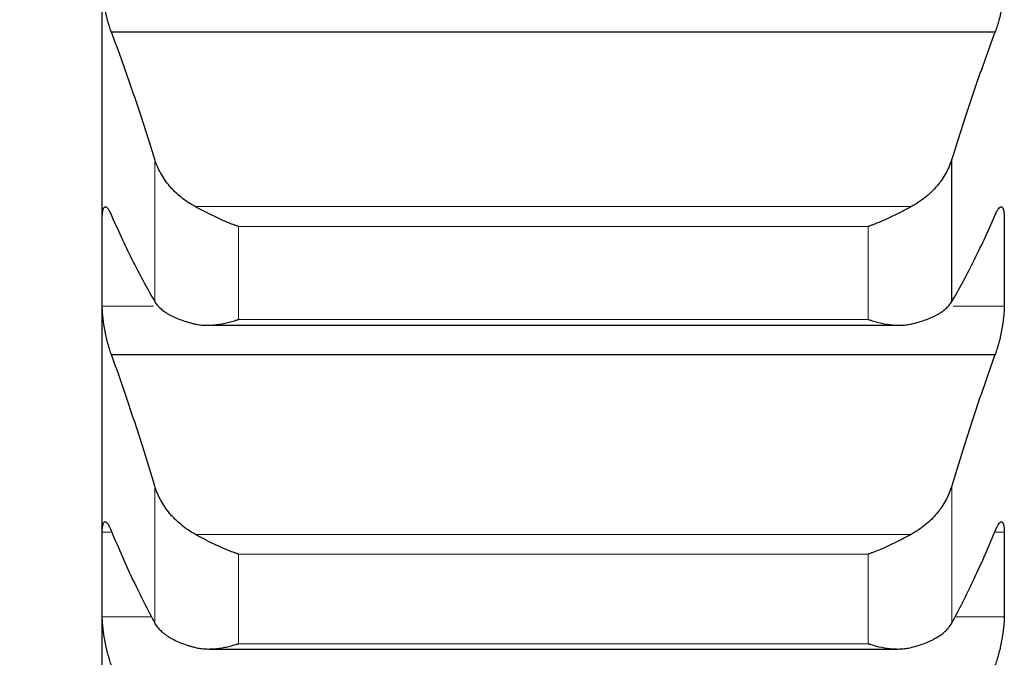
# Model space of a CAD drawing. Header units: inches. Extents: x 0 to 20790, y -12 to 14700.
# Tile 134 of 256: x 6258 to 6315, y 9533 to 9570. Entities that reach past the tile are written whole.
import ezdxf

# ---------------------------------------------------------------- set-up
doc = ezdxf.new("R2010")
doc.units = ezdxf.units.IN
doc.layers.add('1', color=7, linetype='Continuous', true_color=0xffffff)
doc.layers.add('254', color=7, linetype='Continuous', true_color=0xffffff)
doc.styles.add('latin_extended', font='simplex.shx')
doc.dimstyles.get("Standard").update_dxf_attribs({"dimtxt": 0.18, "dimasz": 0.18, "dimexe": 0.18, "dimexo": 0.0625, "dimgap": 0.09, "dimtad": 0, "dimtih": 1, "dimtoh": 1, "dimdec": 4, "dimzin": 0, "dimdsep": 46, "dimtxsty": 'Standard', "dimcen": 0.09, "dimadec": 0, "dimazin": 0, "dimtfac": 1, "dimtdec": 4, "dimtofl": 0, "dimtmove": 0, "dimatfit": 3, "dimfxl": 1, "dimtolj": 1, "dimtzin": 0, "dimarcsym": 0})

# ---------------------------------------------------------------- blocks, each defined once
blk = doc.blocks.new('_U2')
at = {"layer": '254', "color": 3, "linetype": 'Continuous', "lineweight": 13, "transparency": 16777216}
for p, q in [((7346.058, 11562.404), (7346.058, 8391.817)), ((658.558, 9851.463), (658.558, 8391.817)), ((781.058, 8426.817), (7223.558, 8426.817))]:
    blk.add_line(p, q, dxfattribs=at)
at = {"layer": '254', "color": 3, "transparency": 16777216}
for points in [[(781.058, 8447.233), (781.058, 8406.4), (658.558, 8426.817)], [(7223.558, 8406.4), (7223.558, 8447.233), (7346.058, 8426.817)]]:
    blk.add_solid(points, dxfattribs=at)
at = {"layer": 'Defpoints', "color": 0, "transparency": 16777216}
for p in [(7346.058, 11597.404), (658.558, 9886.463), (7346.058, 8426.817)]:
    blk.add_point(p, dxfattribs=at)
at = {"layer": '254', "color": 2, "lineweight": 13, "transparency": 16777216, "insert": (3786.475, 8610.567), "char_height": 122.5, "attachment_point": 1, "style": 'latin_extended'}
blk.add_mtext('\\A1;6687', dxfattribs=at)

msp = doc.modelspace()

# ---------------------------------------------------------------- linework, layer by layer
at = {"layer": '1', "color": 2, "linetype": 'Continuous', "lineweight": 25}
for p, q in [((6262.558, 9555.558), (6262.558, 9574.235)), ((6314.021, 9568.801), (6263.096, 9568.801)), ((6311.532, 9553.28), (6311.532, 9561.48)), ((6262.558, 9537.552), (6262.558, 9555.558)), ((6268.649, 9551.913), (6308.504, 9551.913)), ((6314.021, 9550.207), (6263.096, 9550.207)), ((6262.558, 9520.245), (6262.558, 9537.552)), ((6268.726, 9533.25), (6308.423, 9533.25))]:
    msp.add_line(p, q, dxfattribs=at)
at = {"layer": '1', "color": 110, "linetype": 'Continuous', "lineweight": 13}
for p, q in [((6265.585, 9553.28), (6265.585, 9561.48)), ((6309.19, 9558.75), (6267.927, 9558.75)), ((6306.702, 9557.604), (6270.414, 9557.604)), ((6270.414, 9552.249), (6270.414, 9557.604)), ((6306.702, 9552.249), (6306.702, 9557.604)), ((6265.513, 9553.021), (6262.561, 9553.021)), ((6314.556, 9553.021), (6311.603, 9553.021)), ((6306.702, 9552.249), (6270.414, 9552.249)), ((6265.585, 9534.749), (6265.585, 9542.655)), ((6311.532, 9534.749), (6311.532, 9542.655)), ((6263.032, 9539.994), (6262.561, 9539.994)), ((6309.19, 9539.86), (6267.927, 9539.86)), ((6314.556, 9539.994), (6314.029, 9539.994)), ((6306.702, 9538.719), (6270.414, 9538.719)), ((6270.414, 9533.557), (6270.414, 9538.719)), ((6306.702, 9533.557), (6306.702, 9538.719)), ((6265.415, 9535.11), (6262.561, 9535.11)), ((6314.556, 9535.11), (6311.702, 9535.11)), ((6306.702, 9533.557), (6270.414, 9533.557))]:
    msp.add_line(p, q, dxfattribs=at)
at = {"layer": '1', "color": 2, "linetype": 'Continuous', "lineweight": 25}
for points, knots in [([(6263.096, 9568.801), (6263.061, 9568.885), (6263.027, 9568.977), (6262.977, 9569.127), (6262.96, 9569.179), (6262.936, 9569.259), (6262.927, 9569.287), (6262.911, 9569.343), (6262.903, 9569.371), (6262.863, 9569.515), (6262.832, 9569.634), (6262.789, 9569.819), (6262.775, 9569.882), (6262.755, 9569.978), (6262.748, 9570.01), (6262.735, 9570.075), (6262.728, 9570.107), (6262.697, 9570.269), (6262.675, 9570.399), (6262.65, 9570.561), (6262.645, 9570.594), (6262.636, 9570.659), (6262.631, 9570.692), (6262.619, 9570.789), (6262.611, 9570.852), (6262.59, 9571.04), (6262.579, 9571.161), (6262.57, 9571.307), (6262.569, 9571.336), (6262.566, 9571.393), (6262.565, 9571.421), (6262.562, 9571.503), (6262.561, 9571.556), (6262.561, 9571.608)], [0, 0, 0, 0, 0.125, 0.125, 0.1875, 0.1875, 0.21875, 0.21875, 0.25, 0.25, 0.375, 0.375, 0.4375, 0.4375, 0.46875, 0.46875, 0.5, 0.5, 0.625, 0.625, 0.65625, 0.65625, 0.6875, 0.6875, 0.75, 0.75, 0.875, 0.875, 0.90625, 0.90625, 0.9375, 0.9375, 1, 1, 1, 1]), ([(6314.556, 9571.608), (6314.556, 9571.556), (6314.554, 9571.451), (6314.545, 9571.283), (6314.537, 9571.164), (6314.529, 9571.073), (6314.526, 9571.042), (6314.52, 9570.979), (6314.516, 9570.948), (6314.499, 9570.791), (6314.482, 9570.663), (6314.457, 9570.5), (6314.452, 9570.467), (6314.444, 9570.418), (6314.441, 9570.402), (6314.436, 9570.369), (6314.422, 9570.287), (6314.395, 9570.14), (6314.369, 9570.012), (6314.342, 9569.885), (6314.328, 9569.822), (6314.284, 9569.634), (6314.254, 9569.515), (6314.206, 9569.345), (6314.19, 9569.289), (6314.165, 9569.208), (6314.157, 9569.181), (6314.14, 9569.129), (6314.132, 9569.103), (6314.089, 9568.977), (6314.055, 9568.885), (6314.021, 9568.801)], [0, 0, 0, 0, 0.0625, 0.125, 0.1875, 0.1875, 0.21875, 0.21875, 0.25, 0.25, 0.375, 0.375, 0.40625, 0.40625, 0.421875, 0.421875, 0.4375, 0.5, 0.5625, 0.5625, 0.625, 0.625, 0.75, 0.75, 0.8125, 0.8125, 0.84375, 0.84375, 0.875, 0.875, 1, 1, 1, 1]), ([(6267.927, 9558.75), (6267.781, 9558.827), (6267.641, 9558.91), (6267.372, 9559.087), (6267.114, 9559.275), (6266.878, 9559.483), (6266.738, 9559.619), (6266.71, 9559.647), (6266.655, 9559.703), (6266.628, 9559.731), (6266.547, 9559.817), (6266.496, 9559.875), (6266.346, 9560.051), (6266.253, 9560.171), (6266.082, 9560.418), (6266.003, 9560.544), (6265.895, 9560.738), (6265.86, 9560.804), (6265.811, 9560.903), (6265.796, 9560.936), (6265.765, 9561.003), (6265.75, 9561.037), (6265.677, 9561.206), (6265.627, 9561.342), (6265.585, 9561.48)], [0, 0, 0, 0, 0.125, 0.125, 0.25, 0.375, 0.375, 0.40625, 0.40625, 0.4375, 0.4375, 0.5, 0.5, 0.625, 0.625, 0.75, 0.75, 0.8125, 0.8125, 0.84375, 0.84375, 0.875, 0.875, 1, 1, 1, 1]), ([(6311.532, 9561.48), (6311.489, 9561.342), (6311.439, 9561.206), (6311.325, 9560.939), (6311.196, 9560.676), (6311.038, 9560.423), (6310.909, 9560.237), (6310.864, 9560.175), (6310.794, 9560.084), (6310.77, 9560.053), (6310.721, 9559.993), (6310.697, 9559.964), (6310.572, 9559.817), (6310.36, 9559.591), (6310.125, 9559.383), (6309.878, 9559.185), (6309.749, 9559.09), (6309.579, 9558.978), (6309.544, 9558.956), (6309.475, 9558.913), (6309.37, 9558.849), (6309.263, 9558.788), (6309.19, 9558.75)], [0, 0, 0, 0, 0.125, 0.125, 0.25, 0.375, 0.375, 0.4375, 0.4375, 0.46875, 0.46875, 0.5, 0.5, 0.625, 0.75, 0.75, 0.875, 0.875, 0.90625, 0.90625, 0.9375, 1, 1, 1, 1]), ([(6262.561, 9558.095), (6262.561, 9558.145), (6262.563, 9558.238), (6262.571, 9558.362), (6262.58, 9558.435), (6262.588, 9558.486), (6262.591, 9558.502), (6262.597, 9558.533), (6262.6, 9558.547), (6262.618, 9558.616), (6262.634, 9558.659), (6262.659, 9558.698), (6262.664, 9558.705), (6262.672, 9558.714), (6262.675, 9558.717), (6262.681, 9558.722), (6262.695, 9558.735), (6262.721, 9558.748), (6262.747, 9558.747), (6262.774, 9558.739), (6262.788, 9558.733), (6262.832, 9558.703), (6262.863, 9558.671), (6262.91, 9558.606), (6262.927, 9558.581), (6262.951, 9558.54), (6262.96, 9558.525), (6262.976, 9558.495), (6262.985, 9558.479), (6263.027, 9558.397), (6263.061, 9558.321), (6263.096, 9558.234)], [0, 0, 0, 0, 0.0625, 0.125, 0.1875, 0.1875, 0.21875, 0.21875, 0.25, 0.25, 0.375, 0.375, 0.40625, 0.40625, 0.421875, 0.421875, 0.4375, 0.5, 0.5625, 0.5625, 0.625, 0.625, 0.75, 0.75, 0.8125, 0.8125, 0.84375, 0.84375, 0.875, 0.875, 1, 1, 1, 1]), ([(6270.414, 9557.604), (6270.411, 9557.605), (6270.408, 9557.606), (6270.401, 9557.608), (6270.398, 9557.609), (6270.388, 9557.613), (6270.368, 9557.62), (6270.321, 9557.636), (6270.229, 9557.668), (6270.15, 9557.698), (6269.992, 9557.757), (6269.887, 9557.799), (6269.573, 9557.929), (6269.365, 9558.022), (6269.054, 9558.169), (6268.95, 9558.219), (6268.795, 9558.297), (6268.743, 9558.323), (6268.639, 9558.375), (6268.587, 9558.402), (6268.432, 9558.482), (6268.33, 9558.536), (6268.127, 9558.643), (6268.027, 9558.697), (6267.927, 9558.75)], [0, 0, 0, 0, 0.003906, 0.003906, 0.007813, 0.007813, 0.015625, 0.03125, 0.0625, 0.125, 0.125, 0.25, 0.25, 0.5, 0.5, 0.625, 0.625, 0.6875, 0.6875, 0.75, 0.75, 0.875, 0.875, 1, 1, 1, 1]), ([(6309.19, 9558.75), (6309.09, 9558.697), (6308.99, 9558.643), (6308.789, 9558.537), (6308.687, 9558.484), (6308.484, 9558.378), (6308.381, 9558.326), (6308.174, 9558.223), (6308.07, 9558.172), (6307.86, 9558.073), (6307.756, 9558.025), (6307.546, 9557.931), (6307.441, 9557.886), (6307.231, 9557.799), (6307.125, 9557.757), (6306.967, 9557.698), (6306.888, 9557.668), (6306.795, 9557.636), (6306.749, 9557.62), (6306.729, 9557.613), (6306.716, 9557.608), (6306.709, 9557.606), (6306.702, 9557.604)], [0, 0, 0, 0, 0.125, 0.125, 0.25, 0.25, 0.375, 0.375, 0.5, 0.5, 0.625, 0.625, 0.75, 0.75, 0.875, 0.875, 0.9375, 0.96875, 0.984375, 0.992187, 0.992187, 1, 1, 1, 1]), ([(6314.021, 9558.234), (6314.055, 9558.321), (6314.089, 9558.396), (6314.14, 9558.495), (6314.156, 9558.525), (6314.181, 9558.566), (6314.189, 9558.579), (6314.206, 9558.604), (6314.214, 9558.616), (6314.254, 9558.671), (6314.284, 9558.703), (6314.328, 9558.732), (6314.342, 9558.739), (6314.362, 9558.745), (6314.369, 9558.746), (6314.382, 9558.746), (6314.388, 9558.746), (6314.419, 9558.739), (6314.442, 9558.722), (6314.467, 9558.683), (6314.471, 9558.675), (6314.481, 9558.657), (6314.485, 9558.646), (6314.498, 9558.614), (6314.506, 9558.589), (6314.527, 9558.507), (6314.537, 9558.44), (6314.546, 9558.342), (6314.548, 9558.322), (6314.551, 9558.28), (6314.552, 9558.258), (6314.555, 9558.192), (6314.556, 9558.145), (6314.556, 9558.095)], [0, 0, 0, 0, 0.125, 0.125, 0.1875, 0.1875, 0.21875, 0.21875, 0.25, 0.25, 0.375, 0.375, 0.4375, 0.4375, 0.46875, 0.46875, 0.5, 0.5, 0.625, 0.625, 0.65625, 0.65625, 0.6875, 0.6875, 0.75, 0.75, 0.875, 0.875, 0.90625, 0.90625, 0.9375, 0.9375, 1, 1, 1, 1]), ([(6263.096, 9550.207), (6263.061, 9550.295), (6263.027, 9550.391), (6262.977, 9550.545), (6262.96, 9550.599), (6262.936, 9550.682), (6262.927, 9550.71), (6262.911, 9550.767), (6262.903, 9550.796), (6262.863, 9550.942), (6262.832, 9551.063), (6262.789, 9551.25), (6262.775, 9551.314), (6262.755, 9551.41), (6262.748, 9551.443), (6262.735, 9551.508), (6262.728, 9551.54), (6262.697, 9551.703), (6262.675, 9551.832), (6262.65, 9551.994), (6262.645, 9552.026), (6262.636, 9552.091), (6262.631, 9552.123), (6262.619, 9552.22), (6262.611, 9552.283), (6262.59, 9552.468), (6262.579, 9552.587), (6262.57, 9552.729), (6262.569, 9552.758), (6262.566, 9552.813), (6262.565, 9552.84), (6262.562, 9552.92), (6262.561, 9552.972), (6262.561, 9553.021)], [0, 0, 0, 0, 0.125, 0.125, 0.1875, 0.1875, 0.21875, 0.21875, 0.25, 0.25, 0.375, 0.375, 0.4375, 0.4375, 0.46875, 0.46875, 0.5, 0.5, 0.625, 0.625, 0.65625, 0.65625, 0.6875, 0.6875, 0.75, 0.75, 0.875, 0.875, 0.90625, 0.90625, 0.9375, 0.9375, 1, 1, 1, 1]), ([(6265.585, 9553.28), (6265.627, 9553.208), (6265.677, 9553.138), (6265.792, 9553.002), (6265.921, 9552.871), (6266.079, 9552.748), (6266.208, 9552.658), (6266.253, 9552.629), (6266.323, 9552.586), (6266.347, 9552.572), (6266.395, 9552.543), (6266.42, 9552.53), (6266.545, 9552.461), (6266.756, 9552.357), (6266.991, 9552.263), (6267.238, 9552.175), (6267.368, 9552.133), (6267.538, 9552.084), (6267.572, 9552.074), (6267.641, 9552.056), (6267.746, 9552.028), (6267.854, 9552.002), (6267.927, 9551.985)], [0, 0, 0, 0, 0.125, 0.125, 0.25, 0.375, 0.375, 0.4375, 0.4375, 0.46875, 0.46875, 0.5, 0.5, 0.625, 0.75, 0.75, 0.875, 0.875, 0.90625, 0.90625, 0.9375, 1, 1, 1, 1]), ([(6309.19, 9551.985), (6309.336, 9552.018), (6309.476, 9552.054), (6309.744, 9552.132), (6310.002, 9552.214), (6310.238, 9552.308), (6310.379, 9552.37), (6310.407, 9552.383), (6310.462, 9552.408), (6310.489, 9552.421), (6310.569, 9552.461), (6310.621, 9552.488), (6310.77, 9552.57), (6310.863, 9552.627), (6311.035, 9552.746), (6311.114, 9552.807), (6311.222, 9552.903), (6311.256, 9552.935), (6311.305, 9552.985), (6311.321, 9553.001), (6311.352, 9553.035), (6311.367, 9553.052), (6311.439, 9553.138), (6311.489, 9553.208), (6311.532, 9553.28)], [0, 0, 0, 0, 0.125, 0.125, 0.25, 0.375, 0.375, 0.40625, 0.40625, 0.4375, 0.4375, 0.5, 0.5, 0.625, 0.625, 0.75, 0.75, 0.8125, 0.8125, 0.84375, 0.84375, 0.875, 0.875, 1, 1, 1, 1]), ([(6314.556, 9553.021), (6314.556, 9552.972), (6314.554, 9552.87), (6314.545, 9552.706), (6314.537, 9552.589), (6314.529, 9552.5), (6314.526, 9552.469), (6314.52, 9552.408), (6314.516, 9552.377), (6314.499, 9552.222), (6314.482, 9552.095), (6314.457, 9551.933), (6314.452, 9551.901), (6314.444, 9551.851), (6314.441, 9551.835), (6314.436, 9551.802), (6314.422, 9551.72), (6314.395, 9551.574), (6314.369, 9551.445), (6314.342, 9551.317), (6314.328, 9551.254), (6314.284, 9551.064), (6314.254, 9550.943), (6314.206, 9550.769), (6314.19, 9550.712), (6314.165, 9550.629), (6314.157, 9550.602), (6314.14, 9550.548), (6314.132, 9550.521), (6314.089, 9550.391), (6314.055, 9550.295), (6314.021, 9550.207)], [0, 0, 0, 0, 0.0625, 0.125, 0.1875, 0.1875, 0.21875, 0.21875, 0.25, 0.25, 0.375, 0.375, 0.40625, 0.40625, 0.421875, 0.421875, 0.4375, 0.5, 0.5625, 0.5625, 0.625, 0.625, 0.75, 0.75, 0.8125, 0.8125, 0.84375, 0.84375, 0.875, 0.875, 1, 1, 1, 1]), ([(6267.927, 9551.985), (6268.026, 9551.963), (6268.127, 9551.946), (6268.328, 9551.923), (6268.429, 9551.916), (6268.633, 9551.912), (6268.736, 9551.914), (6268.942, 9551.925), (6269.046, 9551.935), (6269.256, 9551.962), (6269.361, 9551.978), (6269.571, 9552.018), (6269.676, 9552.04), (6269.886, 9552.091), (6269.991, 9552.119), (6270.15, 9552.165), (6270.229, 9552.189), (6270.322, 9552.219), (6270.368, 9552.234), (6270.388, 9552.24), (6270.401, 9552.245), (6270.408, 9552.247), (6270.414, 9552.249)], [0, 0, 0, 0, 0.125, 0.125, 0.25, 0.25, 0.375, 0.375, 0.5, 0.5, 0.625, 0.625, 0.75, 0.75, 0.875, 0.875, 0.9375, 0.96875, 0.984375, 0.992187, 0.992187, 1, 1, 1, 1]), ([(6306.702, 9552.249), (6306.706, 9552.248), (6306.709, 9552.247), (6306.716, 9552.245), (6306.719, 9552.244), (6306.729, 9552.24), (6306.749, 9552.234), (6306.795, 9552.219), (6306.888, 9552.189), (6306.967, 9552.165), (6307.125, 9552.119), (6307.23, 9552.091), (6307.544, 9552.015), (6307.752, 9551.976), (6308.063, 9551.936), (6308.166, 9551.926), (6308.322, 9551.917), (6308.374, 9551.915), (6308.477, 9551.913), (6308.529, 9551.913), (6308.684, 9551.916), (6308.787, 9551.923), (6308.989, 9551.946), (6309.09, 9551.963), (6309.19, 9551.985)], [0, 0, 0, 0, 0.003906, 0.003906, 0.007812, 0.007812, 0.015625, 0.03125, 0.0625, 0.125, 0.125, 0.25, 0.25, 0.5, 0.5, 0.625, 0.625, 0.6875, 0.6875, 0.75, 0.75, 0.875, 0.875, 1, 1, 1, 1]), ([(6267.927, 9539.86), (6267.781, 9539.939), (6267.641, 9540.024), (6267.372, 9540.205), (6267.114, 9540.397), (6266.878, 9540.609), (6266.738, 9540.749), (6266.71, 9540.777), (6266.655, 9540.834), (6266.628, 9540.863), (6266.547, 9540.951), (6266.496, 9541.01), (6266.346, 9541.19), (6266.253, 9541.313), (6266.082, 9541.566), (6266.003, 9541.696), (6265.895, 9541.894), (6265.86, 9541.961), (6265.811, 9542.063), (6265.796, 9542.097), (6265.765, 9542.166), (6265.75, 9542.2), (6265.677, 9542.373), (6265.627, 9542.513), (6265.585, 9542.655)], [0, 0, 0, 0, 0.125, 0.125, 0.25, 0.375, 0.375, 0.40625, 0.40625, 0.4375, 0.4375, 0.5, 0.5, 0.625, 0.625, 0.75, 0.75, 0.8125, 0.8125, 0.84375, 0.84375, 0.875, 0.875, 1, 1, 1, 1]), ([(6311.532, 9542.655), (6311.489, 9542.513), (6311.439, 9542.374), (6311.325, 9542.1), (6311.196, 9541.831), (6311.038, 9541.571), (6310.909, 9541.38), (6310.864, 9541.317), (6310.794, 9541.224), (6310.77, 9541.193), (6310.721, 9541.132), (6310.697, 9541.101), (6310.572, 9540.951), (6310.36, 9540.72), (6310.125, 9540.507), (6309.878, 9540.304), (6309.749, 9540.208), (6309.579, 9540.093), (6309.544, 9540.071), (6309.475, 9540.026), (6309.37, 9539.961), (6309.263, 9539.899), (6309.19, 9539.86)], [0, 0, 0, 0, 0.125, 0.125, 0.25, 0.375, 0.375, 0.4375, 0.4375, 0.46875, 0.46875, 0.5, 0.5, 0.625, 0.75, 0.75, 0.875, 0.875, 0.90625, 0.90625, 0.9375, 1, 1, 1, 1]), ([(6262.561, 9539.994), (6262.561, 9540.042), (6262.563, 9540.131), (6262.571, 9540.249), (6262.58, 9540.318), (6262.588, 9540.365), (6262.591, 9540.38), (6262.597, 9540.408), (6262.6, 9540.422), (6262.618, 9540.485), (6262.634, 9540.523), (6262.659, 9540.555), (6262.664, 9540.56), (6262.672, 9540.568), (6262.675, 9540.57), (6262.681, 9540.574), (6262.695, 9540.583), (6262.721, 9540.59), (6262.747, 9540.584), (6262.774, 9540.572), (6262.788, 9540.562), (6262.832, 9540.525), (6262.863, 9540.488), (6262.91, 9540.416), (6262.927, 9540.389), (6262.951, 9540.344), (6262.96, 9540.328), (6262.976, 9540.296), (6262.985, 9540.279), (6263.027, 9540.191), (6263.061, 9540.111), (6263.096, 9540.021)], [0, 0, 0, 0, 0.0625, 0.125, 0.1875, 0.1875, 0.21875, 0.21875, 0.25, 0.25, 0.375, 0.375, 0.40625, 0.40625, 0.421875, 0.421875, 0.4375, 0.5, 0.5625, 0.5625, 0.625, 0.625, 0.75, 0.75, 0.8125, 0.8125, 0.84375, 0.84375, 0.875, 0.875, 1, 1, 1, 1]), ([(6314.021, 9540.021), (6314.055, 9540.111), (6314.089, 9540.19), (6314.14, 9540.295), (6314.156, 9540.328), (6314.181, 9540.372), (6314.189, 9540.387), (6314.206, 9540.414), (6314.214, 9540.427), (6314.254, 9540.488), (6314.284, 9540.525), (6314.328, 9540.562), (6314.342, 9540.571), (6314.362, 9540.581), (6314.369, 9540.583), (6314.382, 9540.586), (6314.388, 9540.587), (6314.419, 9540.587), (6314.442, 9540.575), (6314.467, 9540.543), (6314.471, 9540.536), (6314.481, 9540.52), (6314.485, 9540.511), (6314.498, 9540.482), (6314.506, 9540.46), (6314.527, 9540.385), (6314.537, 9540.323), (6314.546, 9540.23), (6314.548, 9540.211), (6314.551, 9540.171), (6314.552, 9540.15), (6314.555, 9540.087), (6314.556, 9540.042), (6314.556, 9539.994)], [0, 0, 0, 0, 0.125, 0.125, 0.1875, 0.1875, 0.21875, 0.21875, 0.25, 0.25, 0.375, 0.375, 0.4375, 0.4375, 0.46875, 0.46875, 0.5, 0.5, 0.625, 0.625, 0.65625, 0.65625, 0.6875, 0.6875, 0.75, 0.75, 0.875, 0.875, 0.90625, 0.90625, 0.9375, 0.9375, 1, 1, 1, 1]), ([(6270.414, 9538.719), (6270.411, 9538.721), (6270.408, 9538.722), (6270.401, 9538.724), (6270.398, 9538.725), (6270.388, 9538.728), (6270.368, 9538.735), (6270.321, 9538.75), (6270.229, 9538.782), (6270.15, 9538.81), (6269.992, 9538.868), (6269.887, 9538.909), (6269.573, 9539.036), (6269.365, 9539.128), (6269.054, 9539.274), (6268.95, 9539.325), (6268.795, 9539.402), (6268.743, 9539.428), (6268.639, 9539.481), (6268.587, 9539.508), (6268.432, 9539.588), (6268.33, 9539.642), (6268.127, 9539.751), (6268.027, 9539.806), (6267.927, 9539.86)], [0, 0, 0, 0, 0.003906, 0.003906, 0.007812, 0.007812, 0.015625, 0.03125, 0.0625, 0.125, 0.125, 0.25, 0.25, 0.5, 0.5, 0.625, 0.625, 0.6875, 0.6875, 0.75, 0.75, 0.875, 0.875, 1, 1, 1, 1]), ([(6309.19, 9539.86), (6309.09, 9539.806), (6308.99, 9539.751), (6308.789, 9539.644), (6308.687, 9539.59), (6308.484, 9539.484), (6308.381, 9539.432), (6308.174, 9539.329), (6308.07, 9539.278), (6307.86, 9539.179), (6307.756, 9539.131), (6307.546, 9539.039), (6307.441, 9538.995), (6307.231, 9538.909), (6307.125, 9538.868), (6306.967, 9538.81), (6306.888, 9538.782), (6306.795, 9538.75), (6306.749, 9538.735), (6306.729, 9538.728), (6306.716, 9538.724), (6306.709, 9538.722), (6306.702, 9538.719)], [0, 0, 0, 0, 0.125, 0.125, 0.25, 0.25, 0.375, 0.375, 0.5, 0.5, 0.625, 0.625, 0.75, 0.75, 0.875, 0.875, 0.9375, 0.96875, 0.984375, 0.992187, 0.992187, 1, 1, 1, 1]), ([(6263.096, 9532.294), (6263.061, 9532.385), (6263.027, 9532.484), (6262.977, 9532.643), (6262.96, 9532.698), (6262.936, 9532.783), (6262.927, 9532.811), (6262.911, 9532.87), (6262.903, 9532.899), (6262.863, 9533.048), (6262.832, 9533.17), (6262.789, 9533.359), (6262.775, 9533.423), (6262.755, 9533.521), (6262.748, 9533.553), (6262.735, 9533.618), (6262.728, 9533.651), (6262.697, 9533.813), (6262.675, 9533.943), (6262.65, 9534.103), (6262.645, 9534.135), (6262.636, 9534.2), (6262.631, 9534.232), (6262.619, 9534.327), (6262.611, 9534.389), (6262.59, 9534.571), (6262.579, 9534.688), (6262.57, 9534.827), (6262.569, 9534.855), (6262.566, 9534.909), (6262.565, 9534.935), (6262.562, 9535.013), (6262.561, 9535.062), (6262.561, 9535.11)], [0, 0, 0, 0, 0.125, 0.125, 0.1875, 0.1875, 0.21875, 0.21875, 0.25, 0.25, 0.375, 0.375, 0.4375, 0.4375, 0.46875, 0.46875, 0.5, 0.5, 0.625, 0.625, 0.65625, 0.65625, 0.6875, 0.6875, 0.75, 0.75, 0.875, 0.875, 0.90625, 0.90625, 0.9375, 0.9375, 1, 1, 1, 1]), ([(6265.585, 9534.749), (6265.627, 9534.671), (6265.677, 9534.595), (6265.792, 9534.448), (6265.921, 9534.306), (6266.079, 9534.172), (6266.208, 9534.075), (6266.253, 9534.043), (6266.323, 9533.995), (6266.347, 9533.98), (6266.395, 9533.949), (6266.42, 9533.934), (6266.545, 9533.859), (6266.756, 9533.745), (6266.991, 9533.643), (6267.238, 9533.546), (6267.368, 9533.5), (6267.538, 9533.447), (6267.572, 9533.436), (6267.641, 9533.416), (6267.746, 9533.385), (6267.854, 9533.357), (6267.927, 9533.338)], [0, 0, 0, 0, 0.125, 0.125, 0.25, 0.375, 0.375, 0.4375, 0.4375, 0.46875, 0.46875, 0.5, 0.5, 0.625, 0.75, 0.75, 0.875, 0.875, 0.90625, 0.90625, 0.9375, 1, 1, 1, 1]), ([(6309.19, 9533.338), (6309.336, 9533.375), (6309.476, 9533.414), (6309.744, 9533.499), (6310.002, 9533.59), (6310.238, 9533.692), (6310.379, 9533.76), (6310.407, 9533.774), (6310.462, 9533.802), (6310.489, 9533.816), (6310.569, 9533.859), (6310.621, 9533.889), (6310.77, 9533.978), (6310.863, 9534.04), (6311.035, 9534.169), (6311.114, 9534.236), (6311.222, 9534.34), (6311.256, 9534.375), (6311.305, 9534.429), (6311.321, 9534.447), (6311.352, 9534.484), (6311.367, 9534.502), (6311.439, 9534.595), (6311.489, 9534.671), (6311.532, 9534.749)], [0, 0, 0, 0, 0.125, 0.125, 0.25, 0.375, 0.375, 0.40625, 0.40625, 0.4375, 0.4375, 0.5, 0.5, 0.625, 0.625, 0.75, 0.75, 0.8125, 0.8125, 0.84375, 0.84375, 0.875, 0.875, 1, 1, 1, 1]), ([(6314.556, 9535.11), (6314.556, 9535.062), (6314.554, 9534.963), (6314.545, 9534.804), (6314.537, 9534.69), (6314.529, 9534.602), (6314.526, 9534.572), (6314.52, 9534.512), (6314.516, 9534.482), (6314.499, 9534.329), (6314.482, 9534.204), (6314.457, 9534.043), (6314.452, 9534.01), (6314.444, 9533.961), (6314.441, 9533.945), (6314.436, 9533.912), (6314.422, 9533.831), (6314.395, 9533.685), (6314.369, 9533.556), (6314.342, 9533.427), (6314.328, 9533.363), (6314.284, 9533.171), (6314.254, 9533.049), (6314.206, 9532.872), (6314.19, 9532.814), (6314.165, 9532.729), (6314.157, 9532.701), (6314.14, 9532.645), (6314.132, 9532.618), (6314.089, 9532.484), (6314.055, 9532.385), (6314.021, 9532.294)], [0, 0, 0, 0, 0.0625, 0.125, 0.1875, 0.1875, 0.21875, 0.21875, 0.25, 0.25, 0.375, 0.375, 0.40625, 0.40625, 0.421875, 0.421875, 0.4375, 0.5, 0.5625, 0.5625, 0.625, 0.625, 0.75, 0.75, 0.8125, 0.8125, 0.84375, 0.84375, 0.875, 0.875, 1, 1, 1, 1]), ([(6267.927, 9533.338), (6268.026, 9533.313), (6268.127, 9533.295), (6268.328, 9533.267), (6268.429, 9533.258), (6268.633, 9533.249), (6268.736, 9533.249), (6268.942, 9533.257), (6269.046, 9533.265), (6269.256, 9533.287), (6269.361, 9533.302), (6269.571, 9533.338), (6269.676, 9533.359), (6269.886, 9533.406), (6269.991, 9533.433), (6270.15, 9533.477), (6270.229, 9533.499), (6270.322, 9533.528), (6270.368, 9533.542), (6270.388, 9533.549), (6270.401, 9533.553), (6270.408, 9533.555), (6270.414, 9533.557)], [0, 0, 0, 0, 0.125, 0.125, 0.25, 0.25, 0.375, 0.375, 0.5, 0.5, 0.625, 0.625, 0.75, 0.75, 0.875, 0.875, 0.9375, 0.96875, 0.984375, 0.992187, 0.992187, 1, 1, 1, 1]), ([(6306.702, 9533.557), (6306.706, 9533.556), (6306.709, 9533.555), (6306.716, 9533.553), (6306.719, 9533.552), (6306.729, 9533.549), (6306.749, 9533.542), (6306.795, 9533.528), (6306.888, 9533.499), (6306.967, 9533.477), (6307.125, 9533.433), (6307.23, 9533.406), (6307.544, 9533.335), (6307.752, 9533.299), (6308.063, 9533.265), (6308.166, 9533.258), (6308.322, 9533.251), (6308.374, 9533.25), (6308.477, 9533.25), (6308.529, 9533.251), (6308.684, 9533.258), (6308.787, 9533.267), (6308.989, 9533.294), (6309.09, 9533.313), (6309.19, 9533.338)], [0, 0, 0, 0, 0.003906, 0.003906, 0.007813, 0.007813, 0.015625, 0.03125, 0.0625, 0.125, 0.125, 0.25, 0.25, 0.5, 0.5, 0.625, 0.625, 0.6875, 0.6875, 0.75, 0.75, 0.875, 0.875, 1, 1, 1, 1])]:
    msp.add_open_spline(points, degree=3, knots=knots, dxfattribs=at)
for points in [[(6265.585, 9561.48), (6265.381, 9562.142), (6264.971, 9563.438), (6264.352, 9565.307), (6263.727, 9567.098), (6263.307, 9568.242), (6263.096, 9568.801)], [(6314.021, 9568.801), (6313.81, 9568.242), (6313.39, 9567.098), (6312.765, 9565.307), (6312.146, 9563.438), (6311.736, 9562.142), (6311.532, 9561.48)], [(6262.558, 9555.558), (6262.558, 9556.404), (6262.559, 9557.25), (6262.561, 9558.095)], [(6263.096, 9558.234), (6263.307, 9557.754), (6263.727, 9556.827), (6264.352, 9555.538), (6264.971, 9554.35), (6265.381, 9553.625), (6265.585, 9553.28)], [(6311.532, 9553.28), (6311.736, 9553.625), (6312.146, 9554.35), (6312.765, 9555.538), (6313.39, 9556.827), (6313.81, 9557.754), (6314.021, 9558.234)], [(6314.556, 9558.095), (6314.557, 9557.25), (6314.558, 9556.404), (6314.558, 9555.558)], [(6262.561, 9553.021), (6262.559, 9553.867), (6262.558, 9554.713), (6262.558, 9555.558)], [(6314.558, 9555.558), (6314.558, 9554.713), (6314.557, 9553.867), (6314.556, 9553.021)], [(6265.585, 9542.655), (6265.381, 9543.333), (6264.971, 9544.665), (6264.352, 9546.589), (6263.727, 9548.441), (6263.307, 9549.627), (6263.096, 9550.207)], [(6314.021, 9550.207), (6313.81, 9549.627), (6313.39, 9548.441), (6312.765, 9546.589), (6312.146, 9544.665), (6311.736, 9543.333), (6311.532, 9542.655)], [(6262.558, 9537.552), (6262.558, 9538.366), (6262.559, 9539.18), (6262.561, 9539.994)], [(6263.096, 9540.021), (6263.307, 9539.516), (6263.727, 9538.538), (6264.352, 9537.171), (6264.971, 9535.902), (6265.381, 9535.122), (6265.585, 9534.749)], [(6311.532, 9534.749), (6311.736, 9535.122), (6312.146, 9535.902), (6312.765, 9537.171), (6313.39, 9538.538), (6313.81, 9539.516), (6314.021, 9540.021)], [(6314.556, 9539.994), (6314.557, 9539.18), (6314.558, 9538.366), (6314.558, 9537.552)], [(6262.561, 9535.11), (6262.559, 9535.924), (6262.558, 9536.738), (6262.558, 9537.552)], [(6314.558, 9537.552), (6314.558, 9536.738), (6314.557, 9535.924), (6314.556, 9535.11)]]:
    msp.add_open_spline(points, degree=3, dxfattribs=at)

# ---------------------------------------------------------------- dimensions: what is measured, and where the dimension line sits
at = {"layer": '254', "color": 2, "linetype": 'Continuous', "lineweight": 13}
dim = msp.add_linear_dim(base=(7346.05829, 8426.8167), p1=(658.5583, 9886.46316), p2=(7346.05829, 11597.40368), dimstyle='Standard', override={"dimscale": 35, "dimtxt": 3.5, "dimasz": 3.5, "dimexe": 1, "dimexo": 1, "dimgap": 1.75, "dimtad": 1, "dimtih": 1, "dimtoh": 0, "dimdec": 0, "dimlfac": 1, "dimzin": 8, "dimdsep": 46, "dimlunit": 2, "dimtxsty": 'latin_extended', "dimsah": 1, "dimse1": 0, "dimse2": 0, "dimsd1": 0, "dimsd2": 0, "dimclrd": 3, "dimclre": 3, "dimclrt": 2, "dimtol": 0, "dimtm": -0.1, "dimtfac": 0.714286, "dimtdec": 3, "dimtofl": 1, "dimtmove": 0, "dimtzin": 8, "dimlwd": 13, "dimlwe": 13}, dxfattribs=at)
dim.commit()
dim.dimension.update_dxf_attribs({"geometry": '_U2', "text_midpoint": (4002.3083, 8426.8167), "dimtype": 160})

doc.saveas('drawing.dxf')
